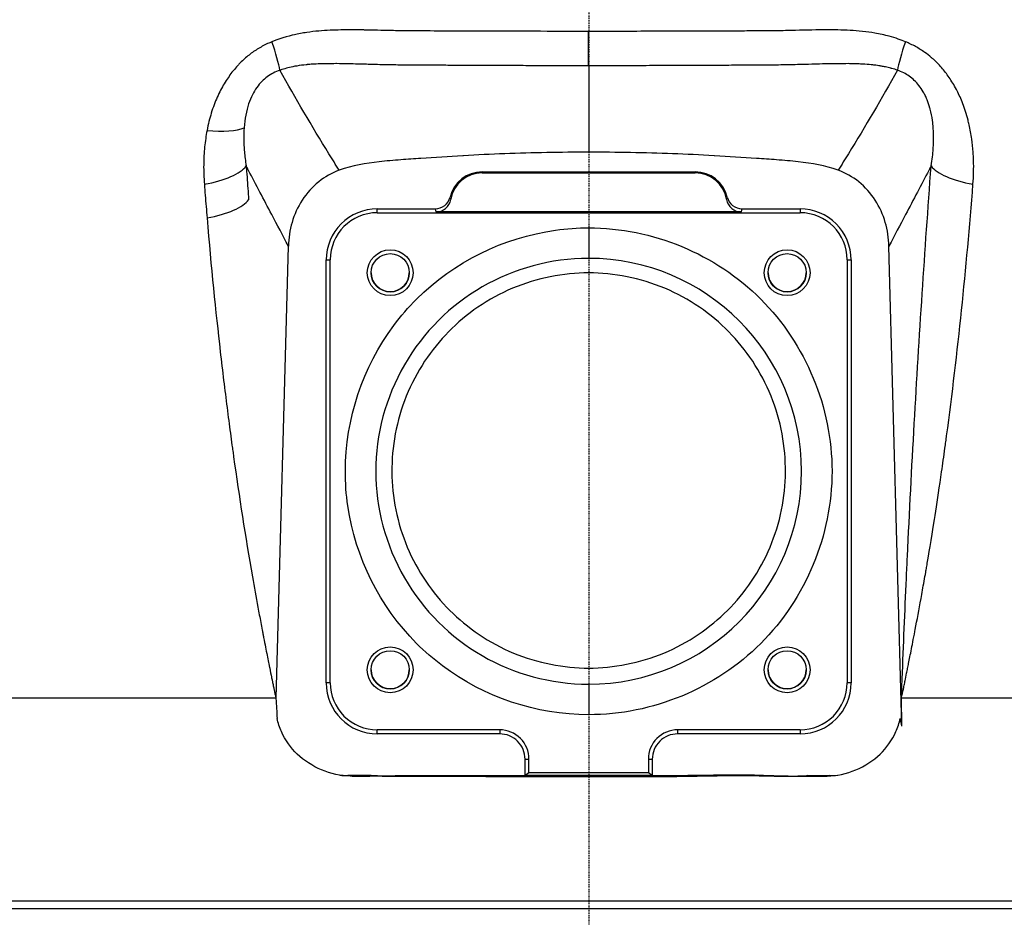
# Model space of a CAD drawing. Header units: millimetres. Extents: x 0 to 5219, y 0 to 2970.
# Tile 58 of 233: x 2639 to 2768, y 232 to 350. Entities that reach past the tile are written whole.
import ezdxf

# ---------------------------------------------------------------- set-up
doc = ezdxf.new("R2010")
doc.units = ezdxf.units.MM
doc.header["$LTSCALE"] = 0.2
doc.linetypes.add('CENTER2', pattern=[1.125, 0.75, -0.125, 0.125, -0.125])
doc.layers.add('02_Center Line', color=1, linetype='CENTER2')

# ---------------------------------------------------------------- blocks, each defined once
blk = doc.blocks.new('A$C1f8bda80')
for p, q in [((-48.81, 105.93), (-48.81, 105.93)), ((-13.94, 96.47), (0, 96.49)), ((-13.94, 96.34), (-13.94, 96.47)), ((-13.94, 96.34), (0, 96.36)), ((0, 96.36), (0, 96.49)), ((0, 96.49), (13.94, 96.47)), ((0, 96.36), (13.94, 96.34)), ((13.94, 96.47), (13.94, 96.34)), ((-27.7, 91.63), (-20.1, 91.63)), ((-27.7, 91.12), (-27.7, 91.63)), ((20.1, 91.63), (27.7, 91.63)), ((27.7, 91.63), (27.7, 91.12)), ((-48.19, 90.85), (-48.19, 90.85)), ((-27.7, 91.12), (27.7, 91.12)), ((20.04, 91.22), (-20.04, 91.22)), ((0, 89.14), (0, 85.15)), ((-40.95, 27.53), (-39.34, 86.75)), ((41.05, 23.88), (39.34, 86.75)), ((-34.38, 84.95), (-33.86, 84.96)), ((-34.38, 29.55), (-34.38, 84.95)), ((-33.86, 29.56), (-33.86, 84.96)), ((33.86, 84.96), (34.38, 84.95)), ((33.86, 84.96), (33.86, 29.56)), ((34.38, 84.95), (34.38, 29.55)), ((-47.07, 63.22), (-47.07, 63.22)), ((-33.86, 29.56), (-34.38, 29.55)), ((0, 29.38), (0, 25.38)), ((34.38, 29.55), (33.86, 29.56)), ((41.05, 23.88), (40.99, 27.58)), ((-27.7, 22.87), (-27.7, 23.4)), ((-11.66, 23.4), (-27.7, 23.4)), ((-11.66, 23.4), (-11.66, 22.87)), ((11.66, 22.87), (11.66, 23.4)), ((27.7, 23.4), (11.66, 23.4)), ((27.7, 23.4), (27.7, 22.87)), ((-11.66, 22.87), (-27.7, 22.87)), ((27.7, 22.87), (11.66, 22.87)), ((-8.34, 17.42), (-8.34, 19.54)), ((-7.82, 17.78), (-7.82, 19.56)), ((7.82, 19.56), (7.82, 17.78)), ((8.34, 19.54), (8.34, 17.41)), ((-31.57, 17.42), (-30.98, 17.34)), ((-28.5, 17.42), (-31.57, 17.42)), ((-7.82, 17.78), (-8.34, 17.42)), ((0, 17.25), (0, 17.42)), ((8.34, 17.42), (7.82, 17.78)), ((28.7, 17.42), (31.57, 17.42)), ((31.57, 17.42), (30.98, 17.34))]:
    blk.add_line(p, q)
for centre, radius in [((-26, 83.26), 3), ((-26, 83.26), 2.5), ((26, 83.26), 3), ((26, 83.26), 2.5), ((-26, 31.26), 3), ((-26, 31.26), 2.5), ((26, 31.26), 3), ((26, 31.26), 2.5)]:
    blk.add_circle(centre, radius)
for centre, radius, start, end in [((-13.94, 92.14), 4.2, 90.0922, 169.9028), ((13.94, 92.14), 4.2, 10.0972, 89.9078), ((27.7, 84.96), 6.16, 0, 90), ((-26, 83.27), 2.5, 180.2654, 359.9948), ((26, 83.27), 2.5, 180.2654, 359.9948), ((-26, 31.27), 2.5, 180.2654, 359.9948), ((26, 31.27), 2.5, 180.2654, 359.9948), ((27.7, 29.56), 6.16, 270, 0.0001), ((-11.66, 19.56), 3.84, 359.9342, 90), ((11.66, 19.56), 3.84, 90, 180.0658), ((-11.66, 19.55), 3.32, 359.908, 89.9996), ((11.66, 19.55), 3.32, 90, 180.092)]:
    blk.add_arc(centre, radius, start, end)
for centre, major_axis, ratio, start_param, end_param in [((0, 117.49), (-0.01, -8), 0.000221, 0.47317, 1.237537), ((-43.4, 116.13), (2.92, -7.45), 0.110687, 0.507693, 1.168687), ((43.4, 116.13), (-2.92, -7.45), 0.110695, 5.114503, 5.775493), ((-52.24, 104.51), (7.85, -1.53), 0.284345, 5.056044, 5.892104), ((-52.56, 97.37), (7.94, 0.69), 0.349865, 4.963033, 5.99744), ((52.56, 97.37), (-7.94, 0.69), 0.349849, 0.285751, 1.320158), ((-13.94, 92.13), (-4.34, 0), 0.999999, 4.714, 6.04292), ((13.94, 92.13), (-4.34, 0), 0.999999, 3.381868, 4.710778), ((-20.1, 93.64), (0.2, -1.99), 0.998609, 6.184862, 7.516031), ((2117.16, 1515.91), (-2134.83, -1423.87), 0.035463, 6.269998, 6.273122), ((-2116.77, 1515.39), (2134.44, -1423.35), 0.035468, 0.010064, 0.013189), ((20.1, 93.64), (-0.2, -1.99), 0.998609, 5.050425, 6.381624), ((-52.13, 92.83), (7.83, 0.77), 0.338574, 4.954045, 5.994056), ((-27.7, 84.95), (-6.68, 0), 0.999999, 4.712382, 6.283191), ((2451.53, 92.29), (-2471.66, 0), 0.051313, 0.005165, 0.00841), ((-20.04, 93.22), (-0.32, 1.98), 0.998593, 2.982205, 4.376353), ((20.04, 93.22), (0.32, 1.98), 0.998593, 1.907151, 3.301298), ((-2451.52, 92.29), (2471.64, 0), 0.051313, 6.274773, 6.278018), ((27.7, 84.95), (-6.68, 0), 0.999999, 3.141587, 4.712396), ((-27.7, 84.96), (-6.16, 0), 0.999999, 4.712389, 6.283183), ((0, 57.26), (-27.88, 0), 0.999999, 4.712388, 7.853982), ((0, 57.26), (27.88, 0), 0.999999, 4.71239, 7.853982), ((-27.7, 29.55), (-6.68, 0), 0.999999, 0.000006, 1.570796), ((-27.7, 29.56), (-6.16, 0), 0.999999, 0, 1.570797), ((27.7, 29.55), (-6.68, 0), 0.999999, 1.570796, 3.141587), ((0, 27.77), (-194.76, 0), 0.001025, 6.282829, 7.641912), ((1598.98, -1552.54), (787.05, -6536.44), 0.226921, 4.441019, 4.441434), ((0, 27.77), (194.76, 0), 0.001025, 4.924456, 6.283541), ((-31.65, 26.42), (9.25, -1.2), 0.965307, 4.736265, 4.846453), ((0, 24.27), (-194.81, 0), 0.036039, 1.411115, 1.42312), ((0, 24.27), (-194.82, 0), 0.036039, 1.716768, 1.730478), ((31.65, 26.42), (-9.25, -1.2), 0.965307, 1.436732, 1.546921), ((0, 1.2), (196.05, 0), 0.001025, 3.141543, 6.283235), ((0, 0.2), (-195.1, 0), 0.001025, 0.000976, 3.140617)]:
    blk.add_ellipse(centre, major_axis=major_axis, ratio=ratio, start_param=start_param, end_param=end_param)
for points, knots in [([(0, 114.87), (-2.43, 114.87), (-4.83, 114.87), (-7.2, 114.88), (-8.39, 114.88), (-9.56, 114.88), (-10.73, 114.88), (-11.32, 114.88), (-11.9, 114.89), (-12.48, 114.89), (-12.77, 114.89), (-13.06, 114.89), (-13.35, 114.89), (-13.64, 114.89), (-14.03, 114.89), (-14.22, 114.89), (-14.96, 114.9), (-15.74, 114.9), (-16.57, 114.9), (-16.98, 114.9), (-17.4, 114.91), (-17.83, 114.91), (-18.26, 114.91), (-18.8, 114.91), (-19.16, 114.91), (-20.6, 114.92), (-21.99, 114.92), (-23.07, 114.93), (-23.33, 114.93), (-23.61, 114.93), (-23.88, 114.94), (-24.02, 114.94), (-24.16, 114.94), (-24.3, 114.94), (-24.43, 114.94), (-24.49, 114.94), (-24.71, 114.95), (-25.17, 114.95), (-25.52, 114.96), (-25.79, 114.97), (-25.92, 114.97), (-26.02, 114.97), (-26.11, 114.97), (-26.15, 114.97), (-26.19, 114.98), (-26.22, 114.98), (-26.23, 114.98), (-26.23, 114.98), (-26.23, 114.98), (-26.23, 114.98), (-26.23, 114.98), (-26.24, 114.98), (-26.25, 114.98), (-26.26, 114.98), (-26.29, 114.98), (-26.9, 114.99), (-27.52, 115.01), (-28.15, 115.02), (-28.47, 115.03), (-28.79, 115.04), (-29.11, 115.04), (-29.27, 115.05), (-29.43, 115.05), (-29.59, 115.05), (-29.75, 115.05), (-29.84, 115.05), (-30.08, 115.06), (-30.56, 115.06), (-31, 115.06), (-31.4, 115.06), (-31.59, 115.06), (-31.78, 115.06), (-31.96, 115.06), (-32.14, 115.06), (-32.24, 115.06), (-32.47, 115.05), (-33.38, 115.04), (-34.37, 115), (-35.36, 114.91), (-35.86, 114.87), (-36.41, 114.8), (-36.94, 114.73), (-37.21, 114.69), (-37.48, 114.64), (-37.74, 114.59), (-38.01, 114.54), (-38.36, 114.47), (-38.54, 114.43), (-38.89, 114.35), (-39.5, 114.2), (-40.07, 114.02), (-40.63, 113.85), (-41.11, 113.67), (-41.5, 113.51)], [0, 0, 0, 0, 0.125, 0.125, 0.125, 0.1875, 0.1875, 0.1875, 0.21875, 0.21875, 0.21875, 0.234375, 0.234375, 0.234375, 0.25, 0.25, 0.25, 0.3125, 0.3125, 0.3125, 0.34375, 0.34375, 0.34375, 0.375, 0.375, 0.375, 0.5, 0.5, 0.5, 0.53125, 0.53125, 0.53125, 0.546875, 0.546875, 0.546875, 0.5625, 0.5625, 0.5625, 0.59375, 0.59375, 0.59375, 0.609375, 0.609375, 0.609375, 0.6171875, 0.6171875, 0.6171875, 0.6196289, 0.6196289, 0.6196289, 0.6220703, 0.6220703, 0.6220703, 0.625, 0.625, 0.625, 0.6875, 0.6875, 0.6875, 0.71875, 0.71875, 0.71875, 0.734375, 0.734375, 0.734375, 0.75, 0.75, 0.75, 0.78125, 0.78125, 0.78125, 0.796875, 0.796875, 0.796875, 0.8125, 0.8125, 0.8125, 0.875, 0.875, 0.875, 0.90625, 0.90625, 0.90625, 0.921875, 0.921875, 0.921875, 0.9375, 0.9375, 0.9375, 0.96875, 0.96875, 0.96875, 0.9999999, 0.9999999, 0.9999999, 0.9999999]), ([(41.5, 113.51), (41.22, 113.63), (40.9, 113.75), (40.55, 113.87), (40.2, 113.99), (39.71, 114.14), (39.39, 114.22), (39.08, 114.31), (38.76, 114.38), (38.45, 114.45), (38.13, 114.52), (37.76, 114.59), (37.5, 114.64), (37, 114.72), (36.45, 114.8), (35.86, 114.86), (35.27, 114.93), (34.8, 114.96), (34.26, 114.99), (33.72, 115.02), (33.19, 115.04), (32.66, 115.05), (32.4, 115.05), (32.12, 115.06), (31.83, 115.06), (31.54, 115.06), (31.29, 115.06), (30.91, 115.06), (29.39, 115.06), (27.89, 115.02), (26.6, 114.98), (25.95, 114.97), (25.02, 114.95), (24.25, 114.94), (23.47, 114.93), (22.91, 114.93), (21.99, 114.92), (21.76, 114.92), (21.52, 114.92), (21.26, 114.92), (21.01, 114.92), (20.9, 114.92), (20.72, 114.92), (20.35, 114.91), (19.92, 114.91), (19.42, 114.91), (18.93, 114.91), (18.29, 114.91), (17.79, 114.91), (17.28, 114.91), (16.76, 114.9), (16.22, 114.9), (15.69, 114.9), (15.14, 114.9), (14.58, 114.9), (14.02, 114.89), (13.26, 114.89), (12.57, 114.89), (11.19, 114.88), (9.8, 114.88), (8.41, 114.88), (5.63, 114.87), (2.82, 114.87), (0, 114.87)], [0.0000001, 0.0000001, 0.0000001, 0.0000001, 0.03125, 0.03125, 0.03125, 0.0625, 0.0625, 0.0625, 0.09375, 0.09375, 0.09375, 0.125, 0.125, 0.125, 0.1875, 0.1875, 0.1875, 0.25, 0.25, 0.25, 0.3125, 0.3125, 0.3125, 0.34375, 0.34375, 0.34375, 0.375, 0.375, 0.375, 0.5, 0.5, 0.5, 0.5625, 0.5625, 0.5625, 0.625, 0.625, 0.625, 0.640625, 0.640625, 0.640625, 0.65625, 0.65625, 0.65625, 0.6875, 0.6875, 0.6875, 0.71875, 0.71875, 0.71875, 0.75, 0.75, 0.75, 0.78125, 0.78125, 0.78125, 0.8125, 0.8125, 0.8125, 0.875, 0.875, 0.875, 0.9999932, 0.9999932, 0.9999932, 0.9999932]), ([(-41.5, 113.51), (-41.63, 113.46), (-41.76, 113.4), (-41.89, 113.34), (-42.37, 113.13), (-42.82, 112.89), (-43.26, 112.63), (-43.69, 112.37), (-44.1, 112.08), (-44.5, 111.77), (-44.9, 111.46), (-45.28, 111.12), (-45.65, 110.74), (-45.76, 110.63), (-45.87, 110.52), (-45.98, 110.4), (-46.17, 110.18), (-46.37, 109.96), (-46.56, 109.72), (-46.62, 109.65), (-46.67, 109.58), (-46.73, 109.51), (-47.08, 109.05), (-47.42, 108.56), (-47.75, 108.02), (-48.07, 107.48), (-48.38, 106.89), (-48.67, 106.25), (-48.95, 105.61), (-49.21, 104.92), (-49.44, 104.17), (-49.66, 103.46), (-49.85, 102.71), (-50, 101.9)], [0, 0, 0, 0, 0.033073, 0.033073, 0.033073, 0.156472, 0.156472, 0.156472, 0.278858, 0.278858, 0.278858, 0.399242, 0.399242, 0.399242, 0.434783, 0.434783, 0.434783, 0.5, 0.5, 0.5, 0.518952, 0.518952, 0.518952, 0.640378, 0.640378, 0.640378, 0.763037, 0.763037, 0.763037, 0.88506, 0.88506, 0.88506, 1, 1, 1, 1]), ([(50.35, 94.85), (50.43, 95.89), (50.46, 96.95), (50.43, 97.97), (50.41, 98.34), (50.4, 98.7), (50.37, 99.06), (50.33, 99.66), (50.27, 100.22), (50.19, 100.76), (50.1, 101.41), (49.98, 102.03), (49.85, 102.65), (49.8, 102.85), (49.75, 103.04), (49.7, 103.24), (49.5, 104.02), (49.27, 104.74), (49.02, 105.4), (48.98, 105.49), (48.95, 105.57), (48.92, 105.65), (48.69, 106.22), (48.44, 106.77), (48.17, 107.27), (48.02, 107.56), (47.86, 107.84), (47.71, 108.09), (47.55, 108.34), (47.39, 108.59), (47.23, 108.83), (46.91, 109.29), (46.57, 109.73), (46.22, 110.13), (45.87, 110.53), (45.51, 110.89), (45.16, 111.21), (45.06, 111.29), (44.97, 111.37), (44.88, 111.45), (44.61, 111.68), (44.33, 111.9), (44.04, 112.11), (43.65, 112.38), (43.25, 112.64), (42.83, 112.87), (42.4, 113.11), (41.96, 113.32), (41.5, 113.51)], [0, 0, 0, 0, 0.09179, 0.09179, 0.09179, 0.125, 0.125, 0.125, 0.181591, 0.181591, 0.181591, 0.25, 0.25, 0.25, 0.272392, 0.272392, 0.272392, 0.363517, 0.363517, 0.363517, 0.375, 0.375, 0.375, 0.453423, 0.453423, 0.453423, 0.5, 0.5, 0.5, 0.547785, 0.547785, 0.547785, 0.63799, 0.63799, 0.63799, 0.726937, 0.726937, 0.726937, 0.75, 0.75, 0.75, 0.81881, 0.81881, 0.81881, 0.908727, 0.908727, 0.908727, 1, 1, 1, 1]), ([(-40.45, 109.78), (-41.06, 109.57), (-41.61, 109.29), (-42.12, 108.91), (-42.63, 108.53), (-43.04, 108.13), (-43.47, 107.52), (-43.91, 106.91), (-44.24, 106.26), (-44.55, 105.36), (-44.85, 104.47), (-45.06, 103.42), (-45.14, 102.25)], [0, 0, 0, 0, 0.25, 0.25, 0.25, 0.5, 0.5, 0.5, 0.75, 0.75, 0.75, 1, 1, 1, 1]), ([(0, 110.37), (-0.39, 110.37), (-0.78, 110.37), (-1.17, 110.37), (-2.23, 110.37), (-3.29, 110.37), (-4.35, 110.37), (-5.31, 110.37), (-6.26, 110.37), (-7.23, 110.37), (-7.24, 110.37), (-7.25, 110.37), (-7.26, 110.37), (-8.14, 110.38), (-9.02, 110.38), (-9.91, 110.38), (-10.23, 110.38), (-10.56, 110.38), (-10.88, 110.38), (-11.37, 110.39), (-11.85, 110.39), (-12.34, 110.39), (-12.46, 110.39), (-12.59, 110.39), (-12.72, 110.39), (-13.03, 110.39), (-13.34, 110.4), (-13.65, 110.4), (-13.96, 110.4), (-14.36, 110.4), (-14.57, 110.4), (-15.23, 110.41), (-15.91, 110.41), (-16.58, 110.41), (-17.23, 110.42), (-17.86, 110.42), (-18.44, 110.42), (-18.82, 110.43), (-19.19, 110.43), (-19.52, 110.43), (-19.73, 110.43), (-19.94, 110.43), (-20.15, 110.43), (-20.67, 110.44), (-21.2, 110.44), (-21.72, 110.44), (-22.21, 110.44), (-22.69, 110.45), (-23.16, 110.45), (-23.33, 110.45), (-23.49, 110.45), (-23.65, 110.45), (-23.94, 110.45), (-24.22, 110.46), (-24.5, 110.46), (-24.84, 110.46), (-25.17, 110.47), (-25.48, 110.47), (-25.57, 110.47), (-25.67, 110.48), (-25.76, 110.48), (-25.94, 110.48), (-26.12, 110.48), (-26.29, 110.49), (-26.54, 110.49), (-26.71, 110.49), (-26.99, 110.5), (-27, 110.5), (-27.02, 110.5), (-27.03, 110.5), (-27.45, 110.51), (-27.87, 110.52), (-28.3, 110.53), (-28.49, 110.54), (-28.68, 110.55), (-28.88, 110.55), (-29.16, 110.56), (-29.45, 110.57), (-29.74, 110.58), (-29.78, 110.58), (-29.81, 110.58), (-29.84, 110.58), (-30.17, 110.59), (-30.41, 110.59), (-30.84, 110.6), (-30.99, 110.61), (-31.15, 110.61), (-31.3, 110.61), (-31.94, 110.63), (-32.53, 110.63), (-33.03, 110.64), (-33.06, 110.64), (-33.09, 110.64), (-33.12, 110.64), (-33.44, 110.64), (-33.81, 110.64), (-34.24, 110.63), (-34.46, 110.63), (-34.68, 110.63), (-34.92, 110.62), (-35.16, 110.61), (-35.34, 110.61), (-35.68, 110.59), (-36.02, 110.58), (-36.29, 110.56), (-36.51, 110.54), (-36.62, 110.53), (-36.71, 110.52), (-36.79, 110.52), (-36.83, 110.51), (-36.85, 110.51), (-36.87, 110.51), (-36.9, 110.51), (-36.93, 110.51), (-36.99, 110.5), (-37.46, 110.45), (-37.82, 110.41), (-38.24, 110.33), (-38.41, 110.31), (-38.58, 110.28), (-38.74, 110.24), (-39.35, 110.12), (-39.89, 109.97), (-40.36, 109.81), (-40.39, 109.8), (-40.42, 109.79), (-40.45, 109.78)], [0.0000168, 0.0000168, 0.0000168, 0.0000168, 0.0203023, 0.0203023, 0.0203023, 0.0754814, 0.0754814, 0.0754814, 0.125, 0.125, 0.125, 0.1255, 0.1255, 0.1255, 0.170881, 0.170881, 0.170881, 0.1875, 0.1875, 0.1875, 0.2121861, 0.2121861, 0.2121861, 0.21875, 0.21875, 0.21875, 0.234375, 0.234375, 0.234375, 0.25, 0.25, 0.25, 0.2982721, 0.2982721, 0.2982721, 0.3445301, 0.3445301, 0.3445301, 0.375, 0.375, 0.375, 0.3939691, 0.3939691, 0.3939691, 0.4409288, 0.4409288, 0.4409288, 0.4846804, 0.4846804, 0.4846804, 0.5, 0.5, 0.5, 0.5276863, 0.5276863, 0.5276863, 0.5625, 0.5625, 0.5625, 0.5728198, 0.5728198, 0.5728198, 0.59375, 0.59375, 0.59375, 0.6233696, 0.6233696, 0.6233696, 0.625, 0.625, 0.625, 0.6683553, 0.6683553, 0.6683553, 0.6875, 0.6875, 0.6875, 0.7155288, 0.7155288, 0.7155288, 0.71875, 0.71875, 0.71875, 0.75, 0.75, 0.75, 0.7616806, 0.7616806, 0.7616806, 0.8097504, 0.8097504, 0.8097504, 0.8125, 0.8125, 0.8125, 0.84375, 0.84375, 0.84375, 0.859375, 0.859375, 0.859375, 0.875, 0.875, 0.875, 0.890625, 0.890625, 0.890625, 0.8984375, 0.8984375, 0.8984375, 0.9023437, 0.9023437, 0.9023437, 0.90625, 0.90625, 0.90625, 0.9375, 0.9375, 0.9375, 0.9500091, 0.9500091, 0.9500091, 0.9971279, 0.9971279, 0.9971279, 0.9999997, 0.9999997, 0.9999997, 0.9999997]), ([(-32.68, 96.69), (-33.14, 97.41), (-33.59, 98.13), (-34.03, 98.85), (-36.26, 102.45), (-38.38, 106.09), (-40.45, 109.78)], [0, 0, 0, 0, 0.1670722, 0.1670722, 0.1670722, 0.9999999, 0.9999999, 0.9999999, 0.9999999]), ([(40.45, 109.78), (40.22, 109.86), (39.97, 109.94), (39.71, 110.01), (39.67, 110.02), (39.63, 110.03), (39.59, 110.04), (39.35, 110.11), (39.07, 110.17), (38.89, 110.21), (38.73, 110.25), (38.56, 110.28), (38.37, 110.31), (38.32, 110.32), (38.26, 110.33), (38.21, 110.34), (38.09, 110.36), (37.96, 110.38), (37.83, 110.4), (37.7, 110.42), (37.51, 110.44), (37.43, 110.45), (37.37, 110.46), (37.31, 110.47), (37.24, 110.47), (36.96, 110.5), (36.62, 110.54), (36.16, 110.57), (36.13, 110.57), (36.1, 110.57), (36.07, 110.57), (35.76, 110.59), (35.49, 110.6), (35.26, 110.61), (35.2, 110.61), (35.14, 110.61), (35.09, 110.62), (35.04, 110.62), (35, 110.62), (34.96, 110.62), (34.87, 110.62), (34.86, 110.62), (34.73, 110.62), (34.47, 110.63), (34.22, 110.63), (33.99, 110.64), (33.6, 110.64), (33.22, 110.64), (32.78, 110.63), (32.45, 110.63), (32.08, 110.63), (31.64, 110.62), (31.56, 110.62), (31.48, 110.62), (31.41, 110.62), (30.88, 110.61), (30.4, 110.59), (29.82, 110.58), (29.75, 110.58), (29.69, 110.57), (29.62, 110.57), (29.08, 110.56), (28.55, 110.54), (28.03, 110.53), (27.8, 110.52), (27.57, 110.52), (27.35, 110.51), (26.95, 110.5), (26.52, 110.49), (26.07, 110.48), (25.68, 110.48), (25.28, 110.47), (24.89, 110.46), (24.63, 110.46), (24.37, 110.46), (24.11, 110.46), (23.95, 110.46), (23.78, 110.45), (23.62, 110.45), (23.21, 110.45), (22.91, 110.45), (22.4, 110.44), (22.31, 110.44), (22.21, 110.44), (22.11, 110.44), (21.39, 110.44), (20.67, 110.44), (19.97, 110.43), (19.8, 110.43), (19.62, 110.43), (19.45, 110.43), (18.97, 110.43), (18.49, 110.42), (18.03, 110.42), (17.88, 110.42), (17.73, 110.42), (17.58, 110.42), (17.5, 110.42), (17.41, 110.42), (17.33, 110.42), (17.1, 110.42), (16.94, 110.42), (16.64, 110.41), (16.06, 110.41), (15.5, 110.41), (14.94, 110.4), (13.99, 110.4), (13.05, 110.39), (12.03, 110.39), (11.11, 110.39), (10.13, 110.38), (9.03, 110.38), (8.97, 110.38), (8.9, 110.38), (8.84, 110.38), (7.66, 110.38), (6.48, 110.37), (5.32, 110.37), (4.03, 110.37), (2.76, 110.37), (1.48, 110.37), (0.99, 110.37), (0.49, 110.37), (0, 110.37)], [0, 0, 0, 0, 0.03125, 0.03125, 0.03125, 0.036027, 0.036027, 0.036027, 0.0625, 0.0625, 0.0625, 0.086658, 0.086658, 0.086658, 0.09375, 0.09375, 0.09375, 0.109375, 0.109375, 0.109375, 0.125, 0.125, 0.125, 0.137204, 0.137204, 0.137204, 0.18478, 0.18478, 0.18478, 0.1875, 0.1875, 0.1875, 0.21875, 0.21875, 0.21875, 0.227351, 0.227351, 0.227351, 0.234375, 0.234375, 0.234375, 0.25, 0.25, 0.25, 0.282133, 0.282133, 0.282133, 0.334899, 0.334899, 0.334899, 0.375, 0.375, 0.375, 0.382242, 0.382242, 0.382242, 0.431868, 0.431868, 0.431868, 0.4375, 0.4375, 0.4375, 0.481032, 0.481032, 0.481032, 0.5, 0.5, 0.5, 0.533621, 0.533621, 0.533621, 0.5625, 0.5625, 0.5625, 0.581555, 0.581555, 0.581555, 0.59375, 0.59375, 0.59375, 0.625, 0.625, 0.625, 0.630987, 0.630987, 0.630987, 0.676219, 0.676219, 0.676219, 0.6875, 0.6875, 0.6875, 0.71875, 0.71875, 0.71875, 0.728641, 0.728641, 0.728641, 0.734375, 0.734375, 0.734375, 0.75, 0.75, 0.75, 0.779832, 0.779832, 0.779832, 0.829893, 0.829893, 0.829893, 0.875, 0.875, 0.875, 0.877676, 0.877676, 0.877676, 0.926092, 0.926092, 0.926092, 0.979283, 0.979283, 0.979283, 1, 1, 1, 1]), ([(0, 110.37), (0, 109.98), (0, 108.92), (0, 107.17), (0, 105.14), (0, 103.11), (0, 101.07), (0, 99.72), (0, 99.05)], [0, 0, 0, 0, 0.101568, 0.28125, 0.460931, 0.640613, 0.820295, 1, 1, 1, 1]), ([(40.45, 109.78), (38.38, 106.09), (36.26, 102.45), (34.03, 98.85), (33.59, 98.13), (33.14, 97.41), (32.68, 96.69)], [0, 0, 0, 0, 0.832928, 0.832928, 0.832928, 1, 1, 1, 1]), ([(44.87, 97.25), (45.01, 98.08), (45.09, 98.8), (45.14, 99.49), (45.16, 99.75), (45.17, 100), (45.18, 100.26), (45.19, 100.67), (45.19, 101.07), (45.18, 101.46), (45.17, 101.92), (45.14, 102.36), (45.1, 102.77), (45.08, 102.91), (45.07, 103.04), (45.05, 103.18), (44.98, 103.71), (44.87, 104.22), (44.76, 104.66), (44.74, 104.72), (44.73, 104.77), (44.71, 104.83), (44.61, 105.2), (44.48, 105.58), (44.34, 105.91), (44.26, 106.11), (44.18, 106.3), (44.1, 106.46), (44.02, 106.62), (43.93, 106.79), (43.84, 106.94), (43.66, 107.24), (43.48, 107.52), (43.27, 107.78), (43.08, 108.02), (42.88, 108.25), (42.66, 108.45), (42.45, 108.65), (42.23, 108.83), (42, 109), (41.76, 109.16), (41.52, 109.31), (41.27, 109.44), (41, 109.57), (40.73, 109.68), (40.45, 109.78)], [0, 0, 0, 0, 0.0904902, 0.0904902, 0.0904902, 0.125, 0.125, 0.125, 0.1815519, 0.1815519, 0.1815519, 0.25, 0.25, 0.25, 0.2729557, 0.2729557, 0.2729557, 0.3633256, 0.3633256, 0.3633256, 0.375, 0.375, 0.375, 0.4534189, 0.4534189, 0.4534189, 0.5, 0.5, 0.5, 0.5492358, 0.5492358, 0.5492358, 0.6431368, 0.6431368, 0.6431368, 0.7324656, 0.7324656, 0.7324656, 0.8198974, 0.8198974, 0.8198974, 0.908249, 0.908249, 0.908249, 0.9999978, 0.9999978, 0.9999978, 0.9999978]), ([(-45.14, 102.25), (-45.18, 101.78), (-45.2, 101.26), (-45.19, 100.73), (-45.19, 100.46), (-45.18, 100.19), (-45.16, 99.92), (-45.15, 99.66), (-45.13, 99.37), (-45.1, 99.08), (-45.05, 98.52), (-44.98, 97.91), (-44.87, 97.25)], [0, 0, 0, 0, 0.328885, 0.328885, 0.328885, 0.5, 0.5, 0.5, 0.673833, 0.673833, 0.673833, 1, 1, 1, 1]), ([(-50, 101.9), (-50.13, 101.2), (-50.24, 100.48), (-50.31, 99.73), (-50.39, 98.98), (-50.43, 98.21), (-50.44, 97.39), (-50.45, 96.58), (-50.42, 95.73), (-50.35, 94.85)], [0.0000089, 0.0000089, 0.0000089, 0.0000089, 0.3333333, 0.3333333, 0.3333333, 0.6666667, 0.6666667, 0.6666667, 1, 1, 1, 1]), ([(0, 99.05), (-1.83, 99.05), (-3.67, 99.03), (-5.5, 98.99), (-7.34, 98.96), (-9.17, 98.9), (-11, 98.84), (-12.8, 98.77), (-14.6, 98.69), (-16.4, 98.59), (-16.43, 98.58), (-16.47, 98.58), (-16.5, 98.58), (-18.33, 98.47), (-20.16, 98.35), (-21.99, 98.23), (-22.86, 98.17), (-23.72, 98.12), (-24.59, 98.05), (-25.55, 97.98), (-26.51, 97.9), (-27.46, 97.79), (-29.21, 97.6), (-30.97, 97.32), (-32.68, 96.69)], [0, 0, 0, 0, 0.167585, 0.167585, 0.167585, 0.335224, 0.335224, 0.335224, 0.5, 0.5, 0.5, 0.502873, 0.502873, 0.502873, 0.670529, 0.670529, 0.670529, 0.75, 0.75, 0.75, 0.838181, 0.838181, 0.838181, 1, 1, 1, 1]), ([(32.68, 96.69), (30.99, 97.32), (29.22, 97.6), (27.46, 97.79), (26.52, 97.9), (25.57, 97.98), (24.62, 98.05), (23.74, 98.11), (22.86, 98.17), (21.99, 98.23), (20.16, 98.35), (18.33, 98.47), (16.5, 98.58), (16.47, 98.58), (16.44, 98.58), (16.42, 98.58), (14.61, 98.69), (12.81, 98.77), (11, 98.84), (9.17, 98.9), (7.34, 98.96), (5.5, 98.99), (3.67, 99.03), (1.83, 99.05), (0, 99.05)], [0, 0, 0, 0, 0.162722, 0.162722, 0.162722, 0.25, 0.25, 0.25, 0.330133, 0.330133, 0.330133, 0.4976, 0.4976, 0.4976, 0.5, 0.5, 0.5, 0.665096, 0.665096, 0.665096, 0.832572, 0.832572, 0.832572, 1, 1, 1, 1]), ([(-39.34, 86.75), (-40.08, 88.15), (-40.8, 89.52), (-41.52, 90.87), (-42.56, 92.85), (-43.58, 94.79), (-44.56, 96.67), (-44.67, 96.86), (-44.77, 97.06), (-44.87, 97.25)], [0, 0, 0, 0, 0.3806895, 0.3806895, 0.3806895, 0.9413102, 0.9413102, 0.9413102, 1, 1, 1, 1]), ([(44.87, 97.25), (44.77, 97.06), (44.67, 96.86), (44.56, 96.67), (43.58, 94.79), (42.56, 92.85), (41.52, 90.87), (40.8, 89.52), (40.08, 88.15), (39.34, 86.75)], [0, 0, 0, 0, 0.0586885, 0.0586885, 0.0586885, 0.6192986, 0.6192986, 0.6192986, 1, 1, 1, 1]), ([(40.99, 27.65), (40.99, 27.77), (40.99, 27.87), (41, 27.97), (41, 28.19), (41.01, 28.41), (41.02, 28.64), (41.04, 29.12), (41.06, 29.61), (41.08, 30.1), (41.24, 34.49), (41.43, 38.87), (41.63, 43.24), (41.67, 44.19), (41.71, 45.14), (41.76, 46.09), (42.03, 51.91), (42.33, 57.72), (42.66, 63.52), (42.98, 69.2), (43.33, 74.88), (43.7, 80.54), (44.06, 86.12), (44.46, 91.69), (44.87, 97.25)], [0.0002542, 0.0002542, 0.0002542, 0.0002542, 0.0045055, 0.0045055, 0.0045055, 0.0139461, 0.0139461, 0.0139461, 0.0348205, 0.0348205, 0.0348205, 0.2223983, 0.2223983, 0.2223983, 0.263146, 0.263146, 0.263146, 0.5131765, 0.5131765, 0.5131765, 0.7582424, 0.7582424, 0.7582424, 1, 1, 1, 1]), ([(-32.68, 96.69), (-33.65, 96.33), (-34.56, 95.82), (-36.22, 94.49), (-36.94, 93.68), (-38.12, 91.87), (-38.56, 90.89), (-39.15, 88.85), (-39.31, 87.81), (-39.34, 86.75)], [-0.6378238, -0.6378238, -0.6378238, -0.6378238, -0.4817031, -0.4817031, -0.3188172, -0.3188172, -0.1578884, -0.1578884, -0.000001, -0.000001, -0.000001, -0.000001]), ([(39.34, 86.75), (39.31, 87.8), (39.15, 88.85), (38.56, 90.88), (38.12, 91.86), (36.95, 93.67), (36.23, 94.49), (34.57, 95.82), (33.66, 96.33), (32.68, 96.69)], [-0.636574, -0.636574, -0.636574, -0.636574, -0.4794173, -0.4794173, -0.319228, -0.319228, -0.1562272, -0.1562272, -0.000001, -0.000001, -0.000001, -0.000001]), ([(-50.35, 94.85), (-50.32, 94.37), (-50.28, 93.88), (-50.24, 93.4), (-50.2, 92.91), (-50.16, 92.42), (-50.12, 91.92), (-50.08, 91.43), (-50.04, 90.93), (-50, 90.44)], [0, 0, 0, 0, 0.3333333, 0.3333333, 0.3333333, 0.6666667, 0.6666667, 0.6666667, 1, 1, 1, 1]), ([(40.99, 27.63), (41.06, 27.92), (41.17, 28.44), (41.23, 28.72), (41.26, 28.86), (41.29, 29.03), (41.33, 29.24), (41.38, 29.44), (41.43, 29.71), (41.46, 29.84), (41.51, 30.1), (41.58, 30.43), (41.66, 30.82), (41.7, 31.02), (41.74, 31.23), (41.79, 31.45), (41.83, 31.68), (41.89, 31.95), (41.91, 32.09), (42.02, 32.61), (42.15, 33.25), (42.29, 34.01), (42.37, 34.38), (42.45, 34.79), (42.53, 35.23), (42.62, 35.66), (42.73, 36.25), (42.79, 36.56), (43.02, 37.79), (43.28, 39.13), (43.54, 40.59), (43.67, 41.32), (43.81, 42.08), (43.95, 42.86), (44.02, 43.26), (44.09, 43.66), (44.16, 44.07), (44.2, 44.27), (44.23, 44.48), (44.27, 44.68), (44.31, 44.89), (44.35, 45.16), (44.36, 45.22), (44.54, 46.25), (44.86, 48.16), (45.3, 50.95), (45.52, 52.34), (45.77, 53.96), (46.04, 55.79), (46.17, 56.71), (46.32, 57.68), (46.46, 58.71), (46.53, 59.23), (46.61, 59.76), (46.68, 60.3), (46.72, 60.57), (46.76, 60.85), (46.79, 61.13), (46.83, 61.4), (46.88, 61.75), (46.9, 61.92), (48.37, 72.84), (49.5, 83.83), (50.35, 94.85)], [0.000041, 0.000041, 0.000041, 0.000041, 0.015625, 0.015625, 0.015625, 0.0234375, 0.0234375, 0.0234375, 0.03125, 0.03125, 0.03125, 0.046875, 0.046875, 0.046875, 0.0546875, 0.0546875, 0.0546875, 0.0625, 0.0625, 0.0625, 0.09375, 0.09375, 0.09375, 0.109375, 0.109375, 0.109375, 0.125, 0.125, 0.125, 0.1875, 0.1875, 0.1875, 0.21875, 0.21875, 0.21875, 0.234375, 0.234375, 0.234375, 0.2421875, 0.2421875, 0.2421875, 0.25, 0.25, 0.25, 0.375, 0.375, 0.375, 0.4375, 0.4375, 0.4375, 0.46875, 0.46875, 0.46875, 0.484375, 0.484375, 0.484375, 0.4921875, 0.4921875, 0.4921875, 0.5, 0.5, 0.5, 1, 1, 1, 1]), ([(-50, 90.44), (-49.46, 83.99), (-48.87, 78.16), (-48.27, 72.95), (-47.97, 70.35), (-47.67, 67.89), (-47.38, 65.6), (-47.23, 64.45), (-47.09, 63.34), (-46.94, 62.26), (-46.87, 61.73), (-46.8, 61.2), (-46.73, 60.68), (-46.69, 60.43), (-46.66, 60.17), (-46.62, 59.92), (-46.59, 59.66), (-46.56, 59.49), (-46.52, 59.16), (-45.78, 53.9), (-44.98, 48.76), (-44.05, 43.44), (-43.82, 42.11), (-43.58, 40.78), (-43.34, 39.45), (-43.21, 38.79), (-43.09, 38.13), (-42.96, 37.46), (-42.9, 37.13), (-42.84, 36.8), (-42.77, 36.47), (-42.74, 36.3), (-42.71, 36.14), (-42.68, 35.97), (-42.65, 35.81), (-42.62, 35.7), (-42.58, 35.48), (-42.41, 34.6), (-42.26, 33.83), (-42.13, 33.16), (-42.06, 32.83), (-42, 32.52), (-41.94, 32.24), (-41.92, 32.1), (-41.89, 31.97), (-41.86, 31.84), (-41.85, 31.78), (-41.84, 31.72), (-41.83, 31.66), (-41.81, 31.6), (-41.81, 31.59), (-41.79, 31.48), (-41.7, 31.04), (-41.62, 30.65), (-41.56, 30.32), (-41.52, 30.16), (-41.49, 30), (-41.46, 29.86), (-41.45, 29.8), (-41.43, 29.73), (-41.42, 29.67), (-41.41, 29.6), (-41.41, 29.6), (-41.38, 29.49), (-41.34, 29.27), (-41.3, 29.08), (-41.26, 28.91), (-41.25, 28.83), (-41.23, 28.75), (-41.22, 28.68), (-41.2, 28.61), (-41.2, 28.6), (-41.18, 28.49), (-41.13, 28.27), (-41.12, 28.21), (-41.07, 28), (-41.04, 27.84), (-41, 27.72), (-40.98, 27.56)], [0.0000016, 0.0000016, 0.0000016, 0.0000016, 0.25, 0.25, 0.25, 0.375, 0.375, 0.375, 0.4375, 0.4375, 0.4375, 0.46875, 0.46875, 0.46875, 0.484375, 0.484375, 0.484375, 0.5, 0.5, 0.5, 0.75, 0.75, 0.75, 0.8125, 0.8125, 0.8125, 0.84375, 0.84375, 0.84375, 0.859375, 0.859375, 0.859375, 0.8671875, 0.8671875, 0.8671875, 0.875, 0.875, 0.875, 0.90625, 0.90625, 0.90625, 0.921875, 0.921875, 0.921875, 0.9296875, 0.9296875, 0.9296875, 0.9335938, 0.9335938, 0.9335938, 0.9375, 0.9375, 0.9375, 0.953125, 0.953125, 0.953125, 0.9609375, 0.9609375, 0.9609375, 0.9648438, 0.9648438, 0.9648438, 0.96875, 0.96875, 0.96875, 0.9765625, 0.9765625, 0.9765625, 0.9804688, 0.9804688, 0.9804688, 0.984375, 0.984375, 0.984375, 0.9921875, 0.9921875, 0.9921875, 0.9978295, 0.9978295, 0.9978295, 0.9978295]), ([(0, 25.38), (-6.87, 25.38), (-13.67, 27.68), (-19.16, 31.78), (-20.35, 32.68), (-21.49, 33.66), (-22.54, 34.72), (-27.39, 39.56), (-30.56, 45.96), (-31.55, 52.72), (-31.77, 54.22), (-31.88, 55.74), (-31.88, 57.26), (-31.88, 64.11), (-29.59, 70.88), (-25.52, 76.36), (-24.61, 77.57), (-23.62, 78.73), (-22.54, 79.8), (-17.65, 84.7), (-11.16, 87.88), (-4.33, 88.84), (-2.9, 89.04), (-1.45, 89.14), (0, 89.14)], [0, 0, 0, 0, 0.2052884, 0.2052884, 0.2052884, 0.25, 0.25, 0.25, 0.4545474, 0.4545474, 0.4545474, 0.5, 0.5, 0.5, 0.7045474, 0.7045474, 0.7045474, 0.75, 0.75, 0.75, 0.956713, 0.956713, 0.956713, 1, 1, 1, 1]), ([(0, 89.14), (8.37, 89.14), (16.63, 85.72), (28.46, 73.89), (31.88, 65.63), (31.88, 48.89), (28.46, 40.63), (16.63, 28.8), (8.38, 25.38), (0, 25.38)], [0, 0, 0, 0, 0.25, 0.25, 0.5, 0.5, 0.75, 0.75, 1, 1, 1, 1]), ([(0, 83.24), (3.29, 83.24), (6.78, 82.57), (13.17, 79.88), (16.07, 77.86), (20.63, 73.23), (22.59, 70.31), (25.19, 63.91), (25.81, 60.42), (25.76, 53.91), (25.09, 50.48), (22.44, 44.18), (20.47, 41.31), (15.92, 36.76), (13.03, 34.78), (6.69, 32.14), (3.24, 31.49), (-3.24, 31.49), (-6.69, 32.14), (-13.03, 34.78), (-15.92, 36.76), (-20.47, 41.31), (-22.44, 44.18), (-25.09, 50.48), (-25.76, 53.91), (-25.78, 57.14), (-25.81, 60.42), (-25.19, 63.91), (-22.59, 70.31), (-20.63, 73.23), (-16.07, 77.86), (-13.17, 79.88), (-6.78, 82.57), (-3.29, 83.24), (0, 83.24)], [-5.852755, -5.852755, -5.852755, -5.852755, -5.359397, -5.359397, -4.86604, -4.86604, -4.37359, -4.37359, -3.881139, -3.881139, -3.397324, -3.397324, -2.913508, -2.913508, -2.427039, -2.427039, -1.940569, -1.940569, -1.4541, -1.4541, -0.967631, -0.967631, -0.483815, -0.483815, 0, 0, 0, 0.492451, 0.492451, 0.984901, 0.984901, 1.478259, 1.478259, 1.971616, 1.971616, 1.971616, 1.971616]), ([(-30.98, 17.34), (-31.07, 17.34), (-31.16, 17.34), (-32.48, 17.38), (-33.78, 17.65), (-36.19, 18.65), (-37.29, 19.38), (-39.01, 21.02), (-39.76, 22.04), (-40.5, 23.72), (-40.69, 24.29), (-40.82, 24.87)], [0.6897537, 0.6897537, 0.6897537, 0.6897537, 0.7040014, 0.7040014, 0.8899889, 0.8899889, 1.0759765, 1.0759765, 1.2524435, 1.2524435, 1.3381663, 1.3381663, 1.3381663, 1.3381663]), ([(30.98, 17.34), (31.07, 17.34), (31.16, 17.34), (32.48, 17.38), (33.78, 17.65), (36.19, 18.65), (37.29, 19.38), (39.01, 21.02), (39.76, 22.04), (40.5, 23.72), (40.69, 24.29), (40.82, 24.87)], [-0.7391569, -0.7391569, -0.7391569, -0.7391569, -0.7249093, -0.7249093, -0.5389217, -0.5389217, -0.3529341, -0.3529341, -0.1764671, -0.1764671, -0.0907443, -0.0907443, -0.0907443, -0.0907443]), ([(0, 17.25), (-4.78, 17.25), (-9.54, 17.24), (-16.76, 17.29), (-19.15, 17.31), (-24.25, 17.31), (-26.54, 17.27), (-28.66, 17.33)], [-1.174947, -1.174947, -1.174947, -1.174947, -0.604639, -0.604639, -0.322164, -0.322164, -0.000006, -0.000006, -0.000006, -0.000006]), ([(-28.5, 17.42), (-26.19, 17.35), (-24.35, 17.44), (-15.38, 17.44), (-13.32, 17.41), (-8.34, 17.41)], [0.0000077, 0.0000077, 0.0000077, 0.0000077, 0.3460578, 0.3460578, 0.5237127, 0.5237127, 0.5237127, 0.5237127]), ([(7.82, 17.78), (5.24, 17.78), (2.66, 17.78), (0.08, 17.78), (0.05, 17.78), (0.03, 17.78), (0, 17.78), (-2.61, 17.78), (-5.21, 17.78), (-7.82, 17.78)], [0, 0, 0, 0, 0.494879, 0.494879, 0.494879, 0.5, 0.5, 0.5, 1, 1, 1, 1]), ([(28.33, 17.31), (26.26, 17.2), (24.31, 17.34), (18.91, 17.39), (16.55, 17.34), (11.82, 17.26), (9.54, 17.24), (4.75, 17.24), (2.37, 17.25), (0, 17.25)], [-1.54167, -1.54167, -1.54167, -1.54167, -1.077352, -1.077352, -0.719561, -0.719561, -0.355862, -0.355862, -0.000001, -0.000001, -0.000001, -0.000001]), ([(8.34, 17.41), (13.43, 17.42), (15.46, 17.5), (20.85, 17.52), (21.59, 17.5), (25.3, 17.37), (27, 17.3), (28.67, 17.41)], [0.000387, 0.000387, 0.000387, 0.000387, 0.764118, 0.764118, 1.346018, 1.346018, 1.834288, 1.834288, 1.834288, 1.834288])]:
    blk.add_open_spline(points, degree=3, knots=knots)
for points in [[(-44.87, 97.25), (-44.84, 96.77), (-44.76, 95.79), (-44.66, 94.31), (-44.58, 93.31), (-44.55, 92.81)], [(40.99, 27.63), (40.99, 27.63), (40.99, 27.64), (40.99, 27.65)], [(41.05, 23.88), (40.97, 24.21), (40.89, 24.54), (40.82, 24.87)], [(-8.34, 19.54), (-8.17, 19.55), (-7.99, 19.55), (-7.82, 19.56)], [(7.82, 19.56), (7.99, 19.55), (8.17, 19.55), (8.34, 19.54)], [(-28.66, 17.33), (-28.61, 17.35), (-28.56, 17.38), (-28.5, 17.42)], [(0, 17.42), (-2.78, 17.42), (-5.56, 17.41), (-8.34, 17.41)], [(8.34, 17.41), (5.57, 17.4), (2.78, 17.42), (0, 17.42)], [(28.34, 17.31), (28.34, 17.31), (28.34, 17.31), (28.33, 17.31)], [(28.7, 17.41), (28.6, 17.38), (28.49, 17.35), (28.39, 17.32)]]:
    blk.add_open_spline(points, degree=3)
at = {"layer": '02_Center Line'}
blk.add_line((0, 325.65), (0, -23.75), dxfattribs=at)

msp = doc.modelspace()

# ---------------------------------------------------------------- block references
msp.add_blockref('A$C1f8bda80', (2713.616, 233.24))

doc.saveas('drawing.dxf')
